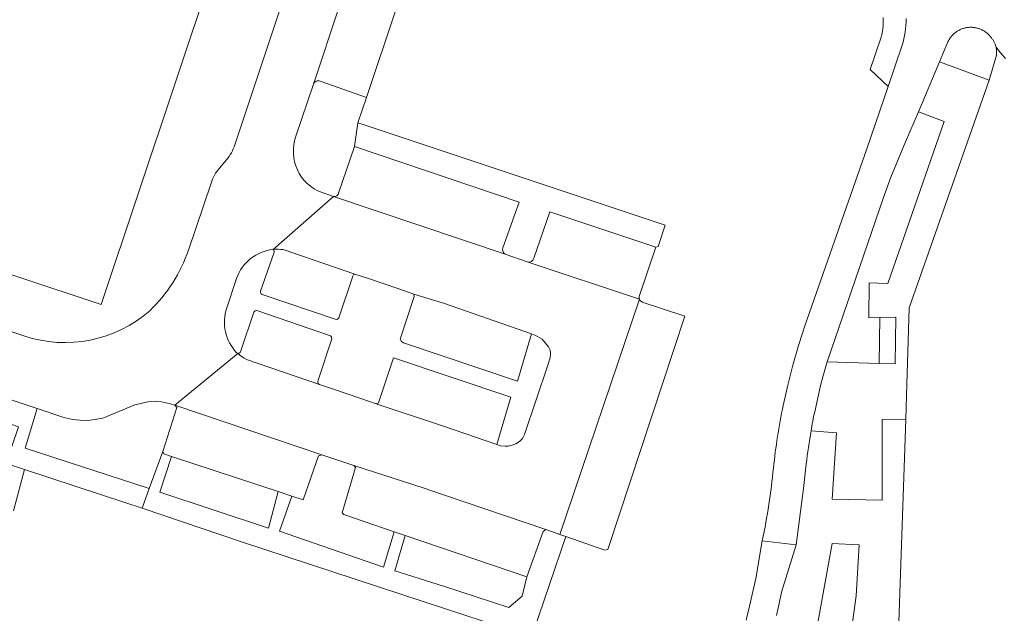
# Model space of a CAD drawing. Header units: metres. Extents: x 151213 to 156373, y 469495 to 475754.
# Tile 52 of 230: x 153511 to 153601, y 472445 to 472499. Entities that reach past the tile are written whole.
import ezdxf

# ---------------------------------------------------------------- set-up
doc = ezdxf.new("R2010")
doc.units = ezdxf.units.M
for name, color, linetype, lineweight in [('B-WE-OG-TERREIN_BEGROEID-GV', 252, 'Continuous', 18), ('B-WE-VH-GESLOTENVERHARDING_ASFALT-GV', 252, 'Continuous', 18), ('B-WE-VH-GESLOTENVERHARDING_BETON-GV', 252, 'Continuous', 18), ('B-WE-VH-OPENVERHARDING_BETONSTRAATSTEEN-GV', 252, 'Continuous', 18), ('B-WE-VH-OPENVERHARDING_TEGEL-GV', 252, 'Continuous', 18)]:
    doc.layers.add(name, color=color, linetype=linetype, lineweight=lineweight)

msp = doc.modelspace()

# ---------------------------------------------------------------- linework, layer by layer
at = {"layer": 'B-WE-OG-TERREIN_BEGROEID-GV', "flags": 128}
for points in [[(153595.395, 472494.989), (153599.927, 472493.29), (153600.556, 472495.376), (153600.572, 472495.443), (153600.585, 472495.51), (153600.596, 472495.577), (153600.605, 472495.645), (153600.611, 472495.713), (153600.615, 472495.782), (153600.617, 472495.85), (153600.617, 472495.918), (153600.614, 472495.987), (153600.609, 472496.055), (153600.602, 472496.123), (153600.592, 472496.191), (153600.58, 472496.258), (153600.566, 472496.325), (153600.55, 472496.392), (153600.531, 472496.457), (153600.51, 472496.523), (153600.487, 472496.587), (153600.462, 472496.651), (153600.434, 472496.713), (153600.405, 472496.775), (153600.373, 472496.836), (153600.34, 472496.896), (153600.304, 472496.954), (153600.267, 472497.011), (153600.227, 472497.067), (153600.186, 472497.122), (153600.143, 472497.175), (153600.095, 472497.239), (153600.045, 472497.302), (153599.993, 472497.362), (153599.939, 472497.421), (153599.882, 472497.478), (153599.824, 472497.533), (153599.764, 472497.586), (153599.703, 472497.636), (153599.639, 472497.685), (153599.574, 472497.732), (153599.507, 472497.776), (153599.439, 472497.817), (153599.369, 472497.857), (153599.298, 472497.894), (153599.226, 472497.928), (153599.153, 472497.96), (153599.079, 472497.99), (153599.003, 472498.017), (153598.927, 472498.041), (153598.85, 472498.063), (153598.772, 472498.082), (153598.694, 472498.098), (153598.615, 472498.111), (153598.536, 472498.122), (153598.456, 472498.13), (153598.376, 472498.135), (153598.296, 472498.138), (153598.216, 472498.138), (153598.136, 472498.135), (153598.057, 472498.129), (153597.977, 472498.121), (153597.898, 472498.109), (153597.819, 472498.095), (153597.741, 472498.079), (153597.663, 472498.059), (153597.586, 472498.037), (153597.51, 472498.013), (153597.435, 472497.986), (153597.361, 472497.956), (153597.288, 472497.923), (153597.216, 472497.888), (153597.145, 472497.851), (153597.076, 472497.811), (153597.008, 472497.769), (153596.941, 472497.725), (153596.876, 472497.678), (153596.813, 472497.629), (153596.751, 472497.578), (153596.692, 472497.525), (153596.634, 472497.469), (153596.578, 472497.412), (153596.524, 472497.353), (153596.472, 472497.292), (153596.422, 472497.23), (153596.375, 472497.165), (153596.33, 472497.099), (153596.287, 472497.032), (153596.246, 472496.963), (153596.208, 472496.893), (153596.172, 472496.821)], [(153589.864, 472467.367), (153589.942, 472471.591), (153588.925, 472471.535), (153588.946, 472474.742), (153590.676, 472474.682), (153595.812, 472489.529), (153593.473, 472490.393), (153592.297, 472487.646), (153590.955, 472484.422), (153590.267, 472482.55), (153585.11, 472467.534)], [(153587.774, 472446.107), (153588.039, 472450.787), (153585.571, 472450.879), (153583.72, 472440.6), (153582.662, 472436.929), (153580.37, 472429.679), (153573.319, 472408.295), (153577.374, 472406.826), (153584.16, 472428.761), (153586.893, 472439.682)], [(153588.039, 472450.787), (153587.774, 472446.107), (153586.893, 472439.682), (153584.16, 472428.761), (153577.374, 472406.826), (153573.319, 472408.295), (153580.37, 472429.679), (153582.662, 472436.929), (153583.72, 472440.6), (153585.571, 472450.879)]]:
    msp.add_lwpolyline(points, close=True, dxfattribs=at)
for points in [[(153591.602, 472441.936), (153592.311, 472462.264), (153590.161, 472462.249), (153590.136, 472454.859), (153585.576, 472454.945), (153585.955, 472461.025), (153583.644, 472461.205)], [(153583.2, 472458.16), (153582.95, 472455.93), (153582.28, 472450.78), (153580.95, 472446.43), (153580.73, 472445.4), (153580.47, 472444.31)]]:
    msp.add_lwpolyline(points, dxfattribs=at)
at = {"layer": 'B-WE-OG-TERREIN_BEGROEID-GV'}
msp.add_lwpolyline([(153583.644, 472461.205, 0.01374), (153583.2, 472458.16)], format="xyb", dxfattribs=at)
at = {"layer": 'B-WE-VH-GESLOTENVERHARDING_ASFALT-GV', "flags": 128}
for points in [[(153592.344, 472498.934), (153592.337, 472498.625), (153592.319, 472498.316), (153592.291, 472498.009), (153592.253, 472497.702), (153592.203, 472497.397), (153592.144, 472497.093), (153592.074, 472496.792), (153591.993, 472496.494), (153590.701, 472492.714), (153588.754, 472487.023), (153583.08, 472470.81), (153582.496, 472469.016), (153581.97, 472467.205), (153581.502, 472465.378), (153581.091, 472463.537)], [(153583.975, 472462.943), (153584.503, 472465.344), (153584.726, 472466.147), (153585.11, 472467.534), (153590.267, 472482.55), (153590.955, 472484.422), (153592.297, 472487.646), (153593.473, 472490.393), (153595.395, 472494.989), (153596.172, 472496.821), (153596.208, 472496.893), (153596.246, 472496.963), (153596.287, 472497.032), (153596.33, 472497.099), (153596.375, 472497.165), (153596.422, 472497.23), (153596.472, 472497.292), (153596.524, 472497.353), (153596.578, 472497.412), (153596.634, 472497.469), (153596.692, 472497.525), (153596.751, 472497.578), (153596.813, 472497.629), (153596.876, 472497.678), (153596.941, 472497.725), (153597.008, 472497.769), (153597.076, 472497.811), (153597.145, 472497.851), (153597.216, 472497.888), (153597.288, 472497.923), (153597.361, 472497.956), (153597.435, 472497.986), (153597.51, 472498.013), (153597.586, 472498.037), (153597.663, 472498.059), (153597.741, 472498.079), (153597.819, 472498.095), (153597.898, 472498.109), (153597.977, 472498.121), (153598.057, 472498.129), (153598.136, 472498.135), (153598.216, 472498.138), (153598.296, 472498.138), (153598.376, 472498.135), (153598.456, 472498.13), (153598.536, 472498.122), (153598.615, 472498.111), (153598.694, 472498.098), (153598.772, 472498.082), (153598.85, 472498.063), (153598.927, 472498.041), (153599.003, 472498.017), (153599.079, 472497.99), (153599.153, 472497.96), (153599.226, 472497.928), (153599.298, 472497.894), (153599.369, 472497.857), (153599.439, 472497.817), (153599.507, 472497.776), (153599.574, 472497.732), (153599.639, 472497.685), (153599.703, 472497.636), (153599.764, 472497.586), (153599.824, 472497.533), (153599.882, 472497.478), (153599.939, 472497.421), (153599.993, 472497.362), (153600.045, 472497.302), (153600.095, 472497.239), (153600.143, 472497.175), (153600.186, 472497.122), (153600.227, 472497.067), (153600.267, 472497.011), (153600.304, 472496.954), (153600.34, 472496.896), (153600.373, 472496.836), (153600.405, 472496.775), (153600.434, 472496.713), (153600.462, 472496.651), (153600.487, 472496.587), (153600.51, 472496.523), (153600.531, 472496.457), (153600.55, 472496.392), (153600.566, 472496.325), (153600.986, 472495.794), (153601.424, 472495.278)], [(153601.424, 472495.278), (153600.986, 472495.794), (153600.566, 472496.325), (153600.58, 472496.258), (153600.592, 472496.191), (153600.602, 472496.123), (153600.609, 472496.055), (153600.614, 472495.987), (153600.617, 472495.918), (153600.617, 472495.85), (153600.615, 472495.782), (153600.611, 472495.713), (153600.605, 472495.645), (153600.596, 472495.577), (153600.585, 472495.51), (153600.572, 472495.443), (153600.556, 472495.376), (153599.927, 472493.29), (153598.366, 472488.774), (153592.62, 472472.45), (153592.386, 472464.429), (153592.311, 472462.264), (153591.602, 472441.936)], [(153579.181, 472451.15), (153582.28, 472450.78), (153582.95, 472455.93), (153583.2, 472458.16)], [(153580.47, 472444.31), (153580.73, 472445.4), (153580.95, 472446.43), (153582.28, 472450.78), (153579.181, 472451.15), (153578.58, 472447.7), (153578.02, 472445.16), (153577.7, 472443.87)]]:
    msp.add_lwpolyline(points, dxfattribs=at)
at = {"layer": 'B-WE-VH-GESLOTENVERHARDING_ASFALT-GV'}
for points in [[(153581.091, 472463.537, 0.024307), (153580.2, 472457.81)], [(153583.644, 472461.205, -0.0225), (153583.975, 472462.943)], [(153583.2, 472458.16, -0.01374), (153583.644, 472461.205)], [(153580.2, 472457.81, -0.026891), (153579.181, 472451.15)]]:
    msp.add_lwpolyline(points, format="xyb", dxfattribs=at)
at = {"layer": 'B-WE-VH-GESLOTENVERHARDING_BETON-GV', "flags": 128}
msp.add_lwpolyline([(153589.864, 472467.367), (153591.342, 472467.343), (153591.398, 472471.595), (153589.942, 472471.591)], close=True, dxfattribs=at)
at = {"layer": 'B-WE-VH-OPENVERHARDING_BETONSTRAATSTEEN-GV', "flags": 128}
for points in [[(153540.462, 472500), (153548.292, 472523.347), (153547.919, 472523.475), (153543.504, 472524.995), (153538.185, 472509.114), (153538.178, 472509.094), (153535.132, 472500), (153530.905, 472487.378)], [(153548.932, 472521.821), (153549.311, 472522.993), (153549.157, 472523.047), (153548.292, 472523.347), (153540.462, 472500), (153538.093, 472492.935)], [(153538.706, 472493.219), (153542.954, 472491.72), (153545.729, 472500), (153552.456, 472520.068), (153549.292, 472521.17)], [(153536.505, 472488.161), (153538.093, 472492.935), (153540.462, 472500)], [(153538.093, 472492.935), (153536.505, 472488.161)], [(153540.405, 472482.963), (153541.85, 472487.215), (153542.177, 472489.404), (153542.954, 472491.72), (153538.706, 472493.219)], [(153555.433, 472477.961), (153556.919, 472482.142), (153541.85, 472487.215), (153540.405, 472482.963)], [(153530.148, 472486.008), (153529.507, 472485.252)], [(153528.737, 472483.881), (153526.658, 472477.75)], [(153534.413, 472477.802), (153539.948, 472482.654), (153539.861, 472482.683), (153538.886, 472483.004)], [(153538.886, 472483.004), (153539.861, 472482.683), (153539.948, 472482.654)], [(153560.645, 472451.724), (153567.935, 472473.268), (153557.673, 472476.673), (153555.728, 472477.348), (153539.948, 472482.654), (153534.413, 472477.802)], [(153539.948, 472482.654), (153555.728, 472477.348)], [(153569.446, 472478.012), (153559.746, 472481.238), (153558.277, 472477.006)], [(153535.324, 472477.79), (153541.886, 472475.557), (153543.218, 472475.104), (153545.825, 472474.218), (153547.29, 472473.72), (153550, 472472.9), (153558.07, 472470.08), (153558.35, 472469.97), (153558.61, 472469.84), (153559.02, 472469.6), (153559.62, 472468.88), (153559.76, 472468.59), (153559.81, 472468.31), (153559.76, 472467.89), (153559.55, 472467.22), (153557.42, 472460.88), (153557.23, 472460.51), (153556.95, 472460.23), (153556.63, 472460.01), (153556.28, 472459.88), (153555.91, 472459.81), (153555.65, 472459.8), (153555.22, 472459.84), (153554.87, 472459.96), (153550.01, 472461.63), (153543.84, 472463.69), (153542.439, 472464.167), (153539.846, 472465.05), (153538.66, 472465.454), (153531.983, 472467.728)], [(153534.48, 472477.474), (153533.265, 472473.976)], [(153541.886, 472475.557), (153535.324, 472477.79)], [(153567.936, 472473.591), (153569.446, 472478.012)], [(153557.673, 472476.673), (153567.935, 472473.268)], [(153511.614, 472469.891), (153493.29, 472475.99)], [(153530.163, 472472.457), (153531.068, 472475.162)], [(153533.504, 472473.657), (153540.169, 472471.401), (153540.308, 472471.423), (153540.429, 472471.534), (153541.707, 472475.356)], [(153567.935, 472473.268), (153560.645, 472451.724), (153561.193, 472451.532), (153564.78, 472450.28), (153565.03, 472450.33), (153572.1, 472471.7), (153568.199, 472472.981)], [(153538.519, 472465.837), (153539.799, 472469.626), (153539.767, 472469.802), (153539.648, 472469.887), (153532.912, 472472.206), (153532.765, 472472.189), (153532.64, 472472.071), (153531.464, 472468.522)], [(153490.31, 472470.72), (153512.823, 472463.24), (153515.26, 472462.43), (153516.07, 472462.25), (153516.76, 472462.17), (153517.46, 472462.15), (153518.28, 472462.27), (153518.82, 472462.38), (153521.75, 472463.58), (153522.94, 472463.87), (153523.63, 472463.91), (153524.2, 472463.87), (153525.01, 472463.69), (153525.41, 472463.55), (153531.183, 472468.273), (153531.072, 472468.359)], [(153531.183, 472468.273), (153525.41, 472463.55), (153538.87, 472459.02), (153541.8, 472458.02), (153548.14, 472455.99), (153550.01, 472455.34), (153559.37, 472452.17), (153560.645, 472451.724)], [(153531.072, 472468.359), (153531.183, 472468.273)], [(153531.983, 472467.728), (153538.66, 472465.454)]]:
    msp.add_lwpolyline(points, dxfattribs=at)
at = {"layer": 'B-WE-VH-OPENVERHARDING_BETONSTRAATSTEEN-GV'}
for points in [[(153538.093, 472492.935, -0.417865), (153538.706, 472493.219)], [(153538.706, 472493.219, 0.417865), (153538.093, 472492.935)], [(153538.886, 472483.004, -0.413159), (153536.505, 472488.161)], [(153536.505, 472488.161, 0.413159), (153538.886, 472483.004)], [(153530.905, 472487.378, -0.092647), (153530.148, 472486.008)], [(153529.507, 472485.252, 0.100499), (153528.737, 472483.881)], [(153540.405, 472482.963, -0.422831), (153539.948, 472482.654)], [(153539.948, 472482.654, 0.422831), (153540.405, 472482.963)], [(153526.658, 472477.75, -0.123048), (153523.117, 472472.203)], [(153531.068, 472475.162, -0.291222), (153534.413, 472477.802)], [(153534.413, 472477.802, -0.057085), (153535.324, 472477.79)], [(153535.324, 472477.79, 0.057085), (153534.413, 472477.802)], [(153534.413, 472477.802, -0.350915), (153534.48, 472477.474)], [(153555.728, 472477.348, -0.403022), (153555.433, 472477.961)], [(153558.277, 472477.006, -0.412756), (153557.673, 472476.673)], [(153541.707, 472475.356, -0.289726), (153541.886, 472475.557)], [(153533.265, 472473.976, 0.48018), (153533.504, 472473.657)], [(153567.935, 472473.268, -0.170288), (153567.936, 472473.591)], [(153568.199, 472472.981, -0.215973), (153567.935, 472473.268)], [(153523.117, 472472.203, -0.26722), (153511.614, 472469.891)], [(153531.072, 472468.359, -0.275478), (153530.163, 472472.457)], [(153531.229, 472468.31, -0.173015), (153531.072, 472468.359)], [(153531.983, 472467.728, -0.027779), (153531.183, 472468.273)], [(153531.183, 472468.273, 0.027779), (153531.983, 472467.728)], [(153531.464, 472468.522, -0.360034), (153531.229, 472468.31)], [(153538.66, 472465.454, -0.420136), (153538.519, 472465.837)]]:
    msp.add_lwpolyline(points, format="xyb", dxfattribs=at)
at = {"layer": 'B-WE-VH-OPENVERHARDING_BETONSTRAATSTEEN-GV', "flags": 128}
for points in [[(153547.29, 472473.72), (153547.32, 472473.49), (153546.03, 472469.6), (153546.15, 472469.38), (153546.35, 472469.27), (153556.79, 472465.75), (153558.07, 472470.08), (153550, 472472.9)], [(153554.87, 472459.96), (153556.17, 472464.29), (153545.44, 472467.9), (153544.05, 472463.77), (153543.84, 472463.69), (153550.01, 472461.63)], [(153525.41, 472463.55), (153525.6, 472463.34), (153524.32, 472459.32), (153524.4, 472459.1), (153525.114, 472458.864), (153534.866, 472455.642), (153536.127, 472455.225), (153537.17, 472454.88), (153538.58, 472458.92), (153538.87, 472459.02)], [(153557.64, 472447.84), (153559.11, 472451.99), (153559.37, 472452.17), (153550.01, 472455.34), (153548.14, 472455.99), (153541.8, 472458.02), (153541.96, 472457.84), (153540.72, 472453.69), (153540.87, 472453.55), (153545.499, 472451.973), (153546.492, 472451.635)]]:
    msp.add_lwpolyline(points, close=True, dxfattribs=at)
at = {"layer": 'B-WE-VH-OPENVERHARDING_TEGEL-GV', "flags": 128}
for points in [[(153527.145, 472516.623), (153525.176, 472516.218), (153524.431, 472516.205), (153532.304, 472513.575), (153518.674, 472472.769), (153511.065, 472475.301), (153493.424, 472481.203), (153490.62, 472482.19), (153489.625, 472479.186), (153490.25, 472478.21), (153490.88, 472477.34), (153491.92, 472476.54), (153493.29, 472475.99), (153511.614, 472469.891)], [(153530.905, 472487.378), (153535.132, 472500), (153538.178, 472509.094), (153538.185, 472509.114)], [(153590.245, 472499.046), (153590.247, 472498.785), (153590.24, 472498.525), (153590.227, 472498.315), (153590.224, 472498.266), (153590.199, 472498.007), (153590.165, 472497.749), (153590.123, 472497.492), (153590.071, 472497.237), (153589.064, 472494.28), (153590.701, 472492.714), (153591.993, 472496.494), (153592.074, 472496.792), (153592.144, 472497.093), (153592.203, 472497.397), (153592.253, 472497.702), (153592.291, 472498.009), (153592.319, 472498.316), (153592.337, 472498.625), (153592.344, 472498.934)], [(153599.927, 472493.29), (153595.395, 472494.989), (153593.473, 472490.393), (153595.812, 472489.529), (153590.676, 472474.682), (153588.946, 472474.742), (153588.925, 472471.535), (153589.942, 472471.591), (153591.398, 472471.595), (153591.342, 472467.343), (153589.864, 472467.367), (153585.11, 472467.534), (153584.726, 472466.147), (153584.503, 472465.344), (153583.975, 472462.943)], [(153583.644, 472461.205), (153585.955, 472461.025), (153585.576, 472454.945), (153590.136, 472454.859), (153590.161, 472462.249), (153592.311, 472462.264), (153592.386, 472464.429), (153592.62, 472472.45), (153598.366, 472488.774), (153599.927, 472493.29)], [(153558.277, 472477.006), (153559.746, 472481.238), (153569.446, 472478.012), (153569.662, 472478.086), (153570.286, 472480.015), (153542.551, 472489.279), (153542.177, 472489.404), (153541.85, 472487.215), (153556.919, 472482.142), (153555.433, 472477.961)], [(153529.507, 472485.252), (153530.148, 472486.008)], [(153526.658, 472477.75), (153528.737, 472483.881)], [(153555.728, 472477.348), (153557.673, 472476.673)], [(153558.22, 472442.74), (153561.193, 472451.532), (153560.645, 472451.724), (153559.37, 472452.17), (153559.11, 472451.99), (153557.64, 472447.84), (153557.208, 472446.065), (153555.97, 472445.05), (153550.01, 472446.98), (153545.55, 472448.4), (153546.492, 472451.635), (153545.499, 472451.973), (153544.5, 472448.74), (153534.99, 472452.01), (153536.127, 472455.225), (153534.866, 472455.642), (153533.99, 472452.31), (153524.03, 472455.58), (153525.114, 472458.864), (153524.4, 472459.1), (153524.32, 472459.32), (153523.08, 472455.92), (153522.425, 472454.125), (153531.52, 472451.05), (153548.15, 472445.59), (153550, 472444.97), (153555.49, 472443.19)], [(153510.655, 472453.87), (153511.65, 472457.67), (153509.994, 472458.213)]]:
    msp.add_lwpolyline(points, dxfattribs=at)
at = {"layer": 'B-WE-VH-OPENVERHARDING_TEGEL-GV'}
for points in [[(153530.148, 472486.008, 0.092647), (153530.905, 472487.378)], [(153528.737, 472483.881, -0.100499), (153529.507, 472485.252)], [(153523.117, 472472.203, 0.123048), (153526.658, 472477.75)], [(153555.433, 472477.961, 0.403022), (153555.728, 472477.348)], [(153557.673, 472476.673, 0.412756), (153558.277, 472477.006)], [(153511.614, 472469.891, 0.26722), (153523.117, 472472.203)], [(153583.975, 472462.943, 0.0225), (153583.644, 472461.205)]]:
    msp.add_lwpolyline(points, format="xyb", dxfattribs=at)
at = {"layer": 'B-WE-VH-OPENVERHARDING_TEGEL-GV', "flags": 128}
msp.add_lwpolyline([(153486.743, 472470.48), (153485.94, 472467.77), (153486.32, 472468.14), (153486.79, 472468.44), (153487.32, 472468.67), (153488.1, 472468.87), (153488.81, 472468.96), (153490.02, 472468.76), (153508.37, 472462.52), (153511.116, 472461.586), (153510.516, 472459.781), (153509.994, 472458.213), (153511.65, 472457.67), (153520.93, 472454.63), (153522.425, 472454.125), (153523.08, 472455.92), (153511.72, 472459.62), (153512.823, 472463.24), (153490.31, 472470.72), (153489.19, 472470.93), (153488.53, 472470.92), (153487.81, 472470.84)], close=True, dxfattribs=at)

doc.saveas('drawing.dxf')
